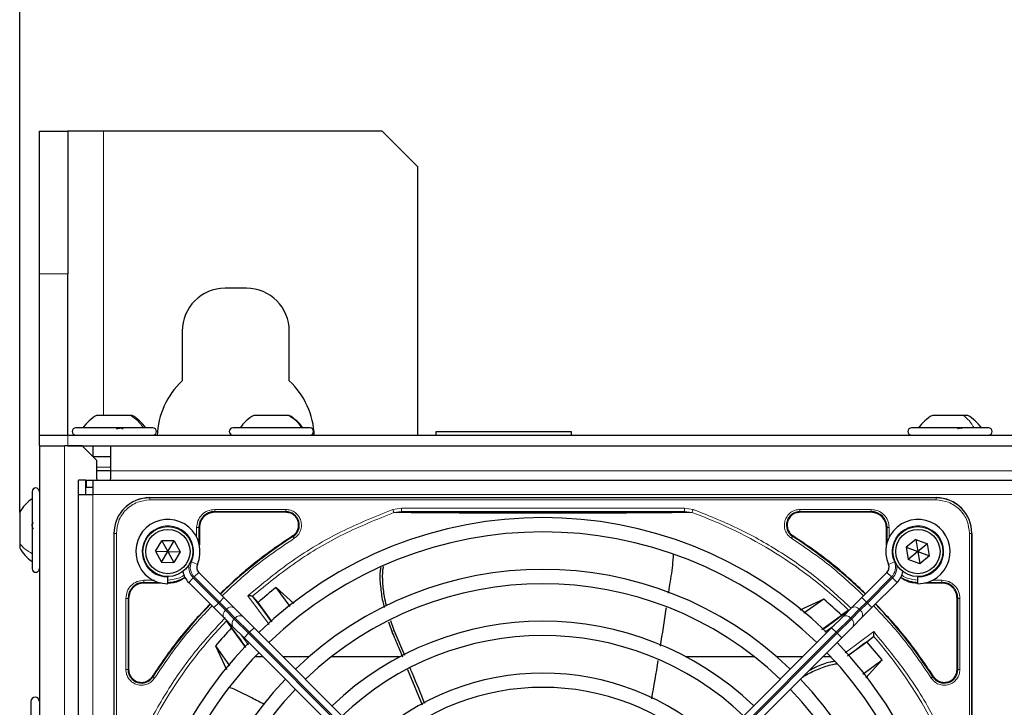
# Model space of a CAD drawing. Header units: millimetres. Extents: x 5 to 418, y 2 to 292.
# Tile 43 of 74: x 66 to 89, y 237 to 253. Entities that reach past the tile are written whole.
import ezdxf

# ---------------------------------------------------------------- set-up
doc = ezdxf.new("R2010")
doc.units = ezdxf.units.MM
doc.layers.add('SLD-0', color=7, linetype='Continuous')
doc.styles.add('SLDTEXTSTYLE0', font='TXT', dxfattribs={"width": 0.605})
doc.dimstyles.new('SLDDIMSTYLE1', dxfattribs={"dimtxt": 3.5, "dimasz": 3.302, "dimexe": 0, "dimexo": 0.0625, "dimgap": 0.875, "dimtad": 1, "dimlfac": 6, "dimrnd": 1e-09, "dimzin": 12, "dimdsep": 46, "dimtxsty": 'SLDTEXTSTYLE0', "dimsah": 1, "dimcen": 0.09, "dimadec": 0, "dimazin": 3, "dimtfac": 1, "dimtofl": 0, "dimtmove": 0, "dimatfit": 3, "dimfxl": 1, "dimfrac": 2, "dimtolj": 1, "dimtzin": 12, "dimarcsym": 0})

# ---------------------------------------------------------------- blocks, each defined once
blk = doc.blocks.new('_D_7')
at = {"layer": 'SLD-0', "color": 7}
for p, q in [((66.178, 241.359), (66.178, 261.253)), ((122.095, 241.359), (122.095, 261.253)), ((66.178, 260.253), (122.095, 260.253))]:
    blk.add_line(p, q, dxfattribs=at)
for points in [[(66.178, 260.253), (69.48, 259.745), (69.48, 260.761)], [(122.095, 260.253), (118.793, 260.761), (118.793, 259.745)]]:
    blk.add_solid(points, dxfattribs=at)
at = {"layer": 'SLD-0', "color": 7, "insert": (88.121, 264.765), "char_height": 3.5, "attachment_point": 1, "style": 'SLDTEXTSTYLE0'}
blk.add_mtext('335,5', dxfattribs=at)

msp = doc.modelspace()

# ---------------------------------------------------------------- linework, layer by layer
at = {"color": 7, "linetype": 'Continuous', "lineweight": 25}
for p, q in [((66.6368, 250.2532), (67.3034, 250.2532)), ((66.6368, 246.9199), (66.6368, 250.2532)), ((67.3034, 250.2532), (67.3034, 246.9199)), ((68.1368, 250.2532), (67.3034, 250.2532)), ((74.6368, 250.2532), (68.1368, 250.2532)), ((75.4701, 249.4199), (74.6368, 250.2532)), ((75.4701, 243.1632), (75.4701, 249.4199)), ((66.6368, 243.1632), (66.6368, 246.9199)), ((67.3034, 243.1632), (67.3034, 246.9199)), ((71.4701, 246.5866), (70.9701, 246.5866)), ((69.9701, 245.5866), (69.9701, 244.4277)), ((72.4701, 244.4277), (72.4701, 245.5866)), ((68.7683, 243.6216), (67.9743, 243.6216)), ((68.7993, 243.6216), (68.7683, 243.6216)), ((72.455, 243.6216), (71.6409, 243.6216)), ((72.4659, 243.6216), (72.455, 243.6216)), ((88.2022, 243.6216), (87.4743, 243.6216)), ((88.2993, 243.6216), (88.2022, 243.6216)), ((69.2191, 243.3299), (67.4868, 243.3299)), ((69.2868, 243.3299), (69.2191, 243.3299)), ((72.9534, 243.3299), (71.1534, 243.3299)), ((88.5749, 243.3299), (86.9868, 243.3299)), ((88.7868, 243.3299), (88.5749, 243.3299)), ((66.6368, 242.9132), (66.6368, 243.1632)), ((66.6368, 243.1632), (67.3034, 243.1632)), ((67.3034, 243.1632), (120.9701, 243.1632)), ((75.8868, 243.2382), (75.8868, 243.1632)), ((75.9271, 243.2382), (75.8868, 243.2382)), ((79.0534, 243.2382), (75.9271, 243.2382)), ((79.0534, 243.1632), (79.0534, 243.2382)), ((66.6368, 242.9132), (66.6368, 194.5799)), ((66.6368, 242.9132), (67.2201, 242.9132)), ((67.6368, 242.9132), (67.2201, 242.9132)), ((67.3034, 242.9132), (120.9701, 242.9132)), ((67.9701, 242.5799), (67.6368, 242.9132)), ((67.8868, 242.9132), (67.8868, 242.6632)), ((68.3034, 242.3299), (68.3034, 242.9132)), ((67.8868, 242.6632), (68.3034, 242.6632)), ((67.9701, 242.5799), (67.9701, 242.1632)), ((68.3034, 242.3299), (67.9701, 242.3299)), ((67.9701, 242.1632), (67.9778, 242.1132)), ((68.2958, 242.1132), (68.3034, 242.1632)), ((68.3034, 242.1632), (68.3034, 242.3299)), ((67.7201, 242.1132), (67.5534, 242.1132)), ((67.5534, 241.7799), (67.5534, 242.1132)), ((67.7201, 241.7799), (67.7201, 242.1132)), ((67.7368, 241.9466), (67.7368, 242.1132)), ((67.7368, 242.1132), (67.8868, 242.1132)), ((67.7368, 241.9466), (67.8868, 241.9466)), ((67.8868, 242.1132), (67.8868, 241.7799)), ((67.8868, 242.1132), (109.7201, 242.1132)), ((66.4701, 241.8466), (66.4701, 240.2727)), ((67.5534, 221.6132), (67.5534, 241.7799)), ((67.5534, 241.7799), (67.8868, 241.7799)), ((69.2118, 241.7049), (87.5618, 241.7049)), ((66.1784, 241.3591), (66.1784, 240.6377)), ((72.3888, 241.3624), (70.7284, 241.3624)), ((86.0451, 241.3624), (84.3848, 241.3624)), ((68.3784, 240.8716), (68.3784, 222.5216)), ((70.3709, 241.0049), (70.3709, 240.6)), ((86.4026, 240.6), (86.4026, 241.0049)), ((88.3951, 240.8716), (88.3951, 222.5216)), ((66.1784, 240.6377), (66.1784, 240.5341)), ((69.3482, 240.4525), (69.4976, 240.6995)), ((69.7862, 240.6936), (69.4976, 240.6995)), ((69.4976, 240.6995), (69.6368, 240.4466)), ((69.6368, 240.4466), (69.7862, 240.6936)), ((69.7862, 240.6936), (69.9254, 240.4407)), ((87.0911, 240.7316), (86.8671, 240.5495)), ((86.8671, 240.5495), (86.9128, 240.2645)), ((86.8671, 240.5495), (87.1368, 240.4466)), ((87.0911, 240.7316), (87.3608, 240.6286)), ((87.0911, 240.7316), (87.1368, 240.4466)), ((87.3608, 240.6286), (87.1368, 240.4466)), ((87.4065, 240.3436), (87.3608, 240.6286)), ((69.3482, 240.4525), (69.4874, 240.1996)), ((69.3482, 240.4525), (69.6368, 240.4466)), ((69.4874, 240.1996), (69.6368, 240.4466)), ((69.6368, 240.4466), (69.776, 240.1937)), ((69.6368, 240.4466), (69.9254, 240.4407)), ((69.9254, 240.4407), (69.776, 240.1937)), ((87.1368, 240.4466), (86.9128, 240.2645)), ((87.1368, 240.4466), (87.4065, 240.3436)), ((87.1368, 240.4466), (87.1824, 240.1615)), ((87.4065, 240.3436), (87.1824, 240.1615)), ((66.4701, 240.2727), (66.4701, 240.0466)), ((69.4874, 240.1996), (69.776, 240.1937)), ((87.1824, 240.1615), (86.9128, 240.2645)), ((69.6368, 239.8632), (69.6368, 239.8466)), ((70.9437, 239.3754), (70.3584, 239.9606)), ((85.8299, 239.3754), (86.4151, 239.9606)), ((87.1368, 239.8632), (87.1368, 239.8466)), ((69.4833, 239.7124), (69.0784, 239.7124)), ((69.6368, 239.6966), (69.6368, 239.8466)), ((70.1227, 239.7249), (70.708, 239.1397)), ((86.6508, 239.7249), (86.0656, 239.1397)), ((87.1368, 239.6966), (87.1368, 239.8466)), ((87.6951, 239.7124), (87.2902, 239.7124)), ((71.6224, 239.4012), (71.6081, 239.4079)), ((71.7412, 239.2578), (71.6224, 239.4012)), ((72.5724, 239.2349), (72.1645, 239.6098)), ((72.4926, 239.162), (72.1645, 239.6098)), ((68.7209, 239.3549), (68.7209, 237.6945)), ((71.1853, 239.1337), (70.9437, 239.3754)), ((72.0696, 238.8076), (71.7412, 239.2578)), ((84.9406, 239.3374), (84.3845, 239.079)), ((84.9406, 239.3374), (84.4723, 239.0068)), ((85.5882, 239.1337), (85.8299, 239.3754)), ((88.0526, 237.6945), (88.0526, 239.3549)), ((70.708, 239.1397), (70.9496, 238.898)), ((71.3907, 238.9283), (71.1853, 239.1337)), ((84.8972, 238.6311), (85.356, 238.9606)), ((85.5118, 239.069), (85.356, 238.9606)), ((85.3828, 238.9283), (85.5882, 239.1337)), ((86.0656, 239.1397), (85.8239, 238.898)), ((70.9496, 238.898), (71.155, 238.6926)), ((71.0143, 238.8215), (71.1228, 238.6658)), ((71.649, 238.67), (71.3907, 238.9283)), ((74.7804, 238.8053), (74.8591, 238.5849)), ((74.9166, 238.6041), (74.8361, 238.8329)), ((85.1245, 238.67), (85.3828, 238.9283)), ((85.8239, 238.898), (85.6185, 238.6926)), ((71.4522, 238.207), (71.1228, 238.6658)), ((71.155, 238.6926), (71.4133, 238.4343)), ((77.301, 233.018), (71.649, 238.67)), ((75.1629, 238.0241), (74.9166, 238.6041)), ((79.4726, 233.018), (85.1245, 238.67)), ((85.6185, 238.6926), (85.3602, 238.4343)), ((71.4133, 238.4343), (77.0653, 232.7823)), ((85.3602, 238.4343), (79.7083, 232.7823)), ((85.4978, 238.0137), (85.948, 238.3421)), ((85.948, 238.3421), (86.0914, 238.4609)), ((86.3, 237.9188), (85.948, 238.3421)), ((86.0914, 238.4609), (86.0981, 238.4752)), ((70.7459, 238.2504), (71.0043, 237.6943)), ((70.7459, 238.2504), (71.0766, 237.7821)), ((71.8594, 237.9882), (71.6631, 237.9882)), ((72.9224, 237.9882), (72.3308, 237.9882)), ((75.043, 237.9882), (73.4456, 237.9882)), ((83.3279, 237.9882), (81.7305, 237.9882)), ((84.4427, 237.9882), (83.8511, 237.9882)), ((85.1105, 237.9882), (84.9141, 237.9882)), ((85.8522, 237.5907), (86.3, 237.9188)), ((85.9193, 237.5046), (86.3, 237.9188)), ((75.231, 237.6946), (75.5729, 236.8691)), ((66.4368, 236.9532), (66.4368, 235.9724))]:
    msp.add_line(p, q, dxfattribs=at)
at = {"color": 7, "linetype": 'Continuous', "lineweight": 18}
for p, q in [((68.1368, 243.6216), (68.1368, 250.2532)), ((67.3034, 246.9199), (66.6368, 246.9199)), ((67.3034, 243.1632), (67.3034, 242.9132)), ((67.2201, 242.9132), (67.2201, 217.2349)), ((68.3034, 242.4132), (67.9701, 242.4132)), ((119.9701, 242.3299), (68.3034, 242.3299)), ((67.8868, 241.7799), (67.8868, 221.6132)), ((67.8868, 241.7799), (109.7201, 241.7799)), ((69.2118, 241.6995), (69.2118, 241.7049)), ((87.5618, 241.6995), (69.2118, 241.6995)), ((69.2118, 241.6497), (69.2118, 241.6995)), ((87.5618, 241.7049), (87.5618, 241.6995)), ((87.5618, 241.6497), (87.5618, 241.6995)), ((87.5618, 241.6497), (69.2118, 241.6497)), ((70.7284, 241.3774), (72.3888, 241.3774)), ((70.7284, 241.3624), (70.7284, 241.3774)), ((70.7285, 241.4273), (72.3887, 241.4273)), ((72.3888, 241.3624), (72.3888, 241.3774)), ((74.8837, 241.4286), (75.0858, 241.4618)), ((74.9093, 241.3569), (75.0858, 241.3785)), ((75.0858, 241.4618), (81.6878, 241.4618)), ((75.0858, 241.3785), (81.6878, 241.3785)), ((81.6878, 241.4618), (81.8898, 241.4286)), ((81.6878, 241.3785), (81.8641, 241.357)), ((84.3848, 241.4273), (86.045, 241.4273)), ((84.3848, 241.3774), (86.0451, 241.3774)), ((84.3848, 241.3774), (84.3848, 241.3624)), ((86.0451, 241.3624), (86.0451, 241.3774)), ((68.3838, 240.8716), (68.3784, 240.8716)), ((68.3838, 240.8716), (68.3838, 222.5216)), ((68.4336, 240.8716), (68.3838, 240.8716)), ((68.4336, 240.8716), (68.4336, 222.5216)), ((70.306, 240.7851), (70.306, 241.0048)), ((70.3559, 240.6594), (70.3559, 241.0049)), ((70.3709, 241.0049), (70.3559, 241.0049)), ((72.5582, 240.7986), (72.5501, 240.8113)), ((84.2234, 240.8113), (84.2153, 240.7986)), ((86.4026, 241.0049), (86.4176, 241.0049)), ((86.4176, 241.0049), (86.4176, 240.6594)), ((86.4676, 241.0049), (86.4676, 240.7851)), ((88.34, 222.5216), (88.34, 240.8716)), ((88.34, 240.8716), (88.3898, 240.8716)), ((88.3898, 222.5216), (88.3898, 240.8716)), ((88.3898, 240.8716), (88.3951, 240.8716)), ((70.1863, 240.2056), (70.3236, 240.1454)), ((86.5873, 240.2056), (86.4499, 240.1454)), ((70.2524, 239.8545), (70.3584, 239.9606)), ((86.5212, 239.8545), (86.4151, 239.9606)), ((69.0784, 239.7274), (69.4239, 239.7274)), ((69.0784, 239.7274), (69.0784, 239.7124)), ((69.0785, 239.7773), (69.3266, 239.7773)), ((70.1227, 239.7249), (70.2288, 239.831)), ((70.814, 239.2457), (70.2288, 239.831)), ((70.2524, 239.8545), (70.8376, 239.2693)), ((86.5212, 239.8545), (85.9359, 239.2693)), ((85.9595, 239.2457), (86.5447, 239.831)), ((86.6508, 239.7249), (86.5447, 239.831)), ((87.3497, 239.7274), (87.6951, 239.7274)), ((87.4754, 239.7773), (87.695, 239.7773)), ((87.6951, 239.7124), (87.6951, 239.7274)), ((72.0017, 238.7467), (71.5042, 239.4176)), ((68.656, 237.6946), (68.656, 239.3548)), ((68.7059, 237.6945), (68.7059, 239.3549)), ((68.7209, 239.3549), (68.7059, 239.3549)), ((70.708, 239.1397), (70.814, 239.2457)), ((70.8376, 239.2693), (70.814, 239.2457)), ((70.9807, 239.0791), (70.814, 239.2457)), ((70.8376, 239.2693), (70.9437, 239.3754)), ((70.8376, 239.2693), (71.0043, 239.1026)), ((85.9359, 239.2693), (85.7693, 239.1026)), ((85.7928, 239.0791), (85.9595, 239.2457)), ((85.9359, 239.2693), (85.8299, 239.3754)), ((85.9359, 239.2693), (85.9595, 239.2457)), ((86.0656, 239.1397), (85.9595, 239.2457)), ((88.0526, 239.3549), (88.0676, 239.3549)), ((88.0676, 239.3549), (88.0676, 237.6945)), ((88.1176, 239.3549), (88.1176, 237.6946)), ((70.9807, 239.0791), (71.0043, 239.1026)), ((71.1861, 238.8737), (70.9807, 239.0791)), ((71.0043, 239.1026), (71.2096, 238.8973)), ((85.7693, 239.1026), (85.5639, 238.8973)), ((85.5875, 238.8737), (85.7928, 239.0791)), ((85.7928, 239.0791), (85.7693, 239.1026)), ((71.2096, 238.8973), (71.1861, 238.8737)), ((71.5194, 238.5404), (71.1861, 238.8737)), ((71.2096, 238.8973), (71.543, 238.5639)), ((85.18, 238.7255), (84.9644, 238.5674)), ((85.5639, 238.8973), (85.2306, 238.5639)), ((85.2541, 238.5404), (85.5875, 238.8737)), ((85.5639, 238.8973), (85.5875, 238.8737)), ((71.3579, 238.4898), (71.5159, 238.2742)), ((71.4133, 238.4343), (71.5194, 238.5404)), ((71.5194, 238.5404), (71.543, 238.5639)), ((77.1713, 232.8884), (71.5194, 238.5404)), ((71.543, 238.5639), (71.649, 238.67)), ((71.543, 238.5639), (77.1949, 232.912)), ((74.9166, 238.6041), (74.8591, 238.5849)), ((85.2306, 238.5639), (79.5786, 232.912)), ((79.6022, 232.8884), (85.2541, 238.5404)), ((85.2306, 238.5639), (85.1245, 238.67)), ((85.2541, 238.5404), (85.2306, 238.5639)), ((85.3602, 238.4343), (85.2541, 238.5404)), ((85.4369, 238.0817), (86.1078, 238.5791)), ((68.7209, 237.6945), (68.7059, 237.6945)), ((88.0526, 237.6945), (88.0676, 237.6945)), ((69.2721, 237.5332), (69.2847, 237.5251)), ((87.4889, 237.5251), (87.5015, 237.5332))]:
    msp.add_line(p, q, dxfattribs=at)
at = {"color": 7, "linetype": 'Continuous', "lineweight": 25}
for centre, radius in [((69.6368, 240.4466), 0.5833), ((87.1368, 240.4466), 0.5833), ((69.6368, 240.4466), 0.5167), ((87.1368, 240.4466), 0.5167)]:
    msp.add_circle(centre, radius, dxfattribs=at)
for centre, radius, start, end in [((70.9701, 245.5866), 1, 90, 180), ((71.4701, 245.5866), 1, 0, 90), ((71.2201, 243.0866), 1.8333, 132.98589, 178.12453), ((71.2201, 243.0866), 1.8333, 1.87547, 47.01411), ((68.4418, 242.785), 0.9583, 119.1989, 145.34848), ((68.3318, 242.785), 0.9583, 34.65152, 60.8011), ((72.1085, 242.785), 0.9583, 119.1989, 145.34848), ((71.9984, 242.785), 0.9583, 34.65152, 60.8011), ((87.9418, 242.785), 0.9583, 119.1989, 145.34848), ((87.8318, 242.785), 0.9583, 34.65152, 60.8011), ((67.4868, 243.2466), 0.0833, 90, 270), ((69.2868, 243.2466), 0.0833, 270, 90), ((71.1534, 243.2466), 0.0833, 90, 270), ((72.9534, 243.2466), 0.0833, 270, 90), ((86.9868, 243.2466), 0.0833, 90, 270), ((88.7868, 243.2466), 0.0833, 270, 90), ((66.5534, 241.8466), 0.0833, 0, 180), ((69.2118, 240.8716), 0.8333, 90, 180), ((87.5618, 240.8716), 0.8333, 360, 90), ((67.015, 240.8915), 0.9583, 124.65152, 150.8011), ((70.7284, 241.0049), 0.3725, 90, 180), ((78.3868, 231.6966), 9.5417, 46.00085, 133.99915), ((72.3888, 241.0632), 0.3142, 302.63367, 90), ((84.3848, 241.0632), 0.3142, 90, 237.36633), ((86.0451, 241.0049), 0.3725, 0, 90), ((69.6368, 240.4466), 0.75, 336.32369, 270), ((87.1368, 240.4466), 0.75, 270, 203.67631), ((78.3868, 231.6966), 10.8083, 122.63367, 134.11645), ((78.3868, 231.6966), 9.2083, 46.03708, 133.96292), ((78.3868, 231.6966), 10.8083, 45.88355, 57.36633), ((67.015, 241.0016), 0.9583, 209.1989, 235.34848), ((70.4763, 240.0784), 0.1667, 156.32369, 225), ((86.2973, 240.0784), 0.1667, 315, 23.67631), ((66.5534, 240.0466), 0.0833, 180, 0), ((70.4763, 240.0784), 0.5, 191.42049, 225), ((78.3868, 231.6966), 8.3333, 46.14599, 133.85401), ((86.2973, 240.0784), 0.5, 315, 348.57951), ((69.0784, 239.3549), 0.3725, 90, 180), ((69.6284, 240.4549), 0.7275, 270, 303.67329), ((78.3868, 231.6966), 8, 46.19375, 133.80625), ((87.1451, 240.4549), 0.7275, 236.32671, 270), ((87.6951, 239.3549), 0.3725, 0, 90), ((58.4288, 229.2023), 16.676, 35.2521, 37.70462), ((78.3868, 231.6966), 10.0666, 128.17818, 131.31225), ((78.3868, 231.6966), 10.8083, 135.88355, 147.36633), ((78.3868, 231.6966), 10.0666, 46.18656, 49.37912), ((78.3868, 231.6966), 10.8083, 32.63367, 44.11645), ((75.8925, 251.6546), 15.8406, 304.77699, 307.39093), ((58.4288, 229.2023), 15.8406, 34.77699, 37.39093), ((78.3868, 231.6966), 7.125, 46.34037, 133.65963), ((78.3868, 231.6966), 10.0666, 136.18656, 139.37912), ((78.3868, 231.6966), 6.7917, 46.40617, 133.81278), ((78.3868, 231.6966), 9.5417, 136.00085, 223.99915), ((78.3868, 231.6966), 9.5417, 0, 43.99915), ((75.8925, 251.6546), 16.676, 305.2521, 307.70462), ((78.3868, 231.6966), 9.2083, 136.03708, 180), ((78.3868, 231.6966), 9.2083, 316.03708, 43.96292), ((69.0201, 237.6945), 0.3142, 180, 327.36633), ((78.3868, 231.6966), 5.9167, 46.61418, 133.38582), ((87.7534, 237.6945), 0.3142, 212.63367, 360), ((78.3868, 231.6966), 8.3333, 136.14599, 223.85401), ((78.3868, 231.6966), 8.3333, 0, 43.85401), ((78.3868, 231.6966), 8, 136.19375, 180), ((78.3868, 231.6966), 5.5833, 46.71058, 133.28942), ((78.3868, 231.6966), 8, 316.19375, 43.80625), ((66.5368, 236.9532), 0.1, 0, 180)]:
    msp.add_arc(centre, radius, start, end, dxfattribs=at)
at = {"color": 7, "linetype": 'Continuous', "lineweight": 18}
for centre, radius, start, end in [((69.2118, 240.8716), 0.828, 90, 180), ((87.5618, 240.8716), 0.828, 0, 90), ((78.3868, 231.6966), 10.2672, 45.92524, 70.20345), ((69.6368, 240.4466), 0.6, 336.32369, 270), ((87.1368, 240.4466), 0.6, 270, 203.67631), ((70.4763, 240.0784), 0.35, 170.36291, 225), ((70.4763, 240.0784), 0.3167, 156.32369, 225), ((86.2973, 240.0784), 0.3167, 315, 23.67631), ((86.2973, 240.0784), 0.35, 315, 9.63709), ((71.0612, 238.9721), 0.1339, 126.95053, 213.57825), ((71.1113, 239.0221), 0.1339, 56.42175, 143.04947), ((71.3166, 238.8168), 0.1339, 56.42175, 143.04947), ((85.4569, 238.8168), 0.1339, 36.95053, 123.57825), ((85.6623, 239.0221), 0.1339, 36.95053, 123.57825), ((85.7124, 238.9721), 0.1339, 326.42175, 53.04947), ((78.3868, 231.6966), 10.2672, 135.92524, 160.30502), ((71.2666, 238.7667), 0.1339, 126.95053, 213.57825), ((85.507, 238.7667), 0.1339, 326.42175, 53.04947), ((78.3868, 231.6966), 10.2672, 19.79676, 41.31692)]:
    msp.add_arc(centre, radius, start, end, dxfattribs=at)
for points in [[(69.065, 243.3299), (69.0232, 243.3877), (68.9398, 243.5033), (68.8254, 243.5821), (68.7683, 243.6216)], [(72.7673, 243.3299), (72.7234, 243.3877), (72.6355, 243.5033), (72.5152, 243.5821), (72.455, 243.6216)], [(88.4475, 243.3299), (88.413, 243.3877), (88.344, 243.5033), (88.2495, 243.5821), (88.2022, 243.6216)], [(72.3887, 241.4273), (72.3887, 241.421), (72.3887, 241.4083), (72.3888, 241.3922), (72.3888, 241.3805), (72.3888, 241.3784), (72.3888, 241.3774)], [(75.0858, 241.3785), (75.0858, 241.3799), (75.0858, 241.3827), (75.0858, 241.402), (75.0858, 241.4294), (75.0858, 241.451), (75.0858, 241.4618)], [(81.6878, 241.4618), (81.6878, 241.451), (81.6878, 241.4294), (81.6878, 241.402), (81.6878, 241.3827), (81.6878, 241.3799), (81.6878, 241.3785)], [(81.8898, 241.4286), (81.8871, 241.421), (81.8817, 241.406), (81.8743, 241.3854), (81.868, 241.3679), (81.8654, 241.3606), (81.8641, 241.3569)], [(86.045, 241.4273), (86.045, 241.421), (86.045, 241.4083), (86.0451, 241.3922), (86.0451, 241.3805), (86.0451, 241.3784), (86.0451, 241.3774)], [(70.306, 241.0048), (70.3123, 241.0048), (70.325, 241.0048), (70.3412, 241.0048), (70.3528, 241.0049), (70.3549, 241.0049), (70.3559, 241.0049)], [(86.4676, 241.0049), (86.4612, 241.0049), (86.4486, 241.0049), (86.4324, 241.0049), (86.4207, 241.0049), (86.4187, 241.0049), (86.4176, 241.0049)], [(66.4701, 240.3975), (66.4123, 240.4313), (66.2967, 240.4988), (66.2179, 240.5914), (66.1784, 240.6377)], [(68.656, 239.3548), (68.6623, 239.4102), (68.675, 239.5209), (68.7727, 239.6606), (68.9124, 239.7583), (69.0232, 239.771), (69.0785, 239.7773)], [(69.0784, 239.7274), (69.0784, 239.7284), (69.0785, 239.7305), (69.0785, 239.7422), (69.0785, 239.7583), (69.0785, 239.771), (69.0785, 239.7773)], [(87.695, 239.7773), (87.695, 239.771), (87.695, 239.7583), (87.6951, 239.7422), (87.6951, 239.7305), (87.6951, 239.7284), (87.6951, 239.7274)], [(68.656, 239.3548), (68.6623, 239.3548), (68.675, 239.3548), (68.6912, 239.3548), (68.7028, 239.3549), (68.7049, 239.3549), (68.7059, 239.3549)], [(68.656, 237.6946), (68.6623, 237.6946), (68.675, 237.6946), (68.6912, 237.6946), (68.7028, 237.6945), (68.7049, 237.6945), (68.7059, 237.6945)], [(88.1176, 237.6946), (88.1112, 237.6946), (88.0986, 237.6946), (88.0824, 237.6946), (88.0707, 237.6946), (88.0687, 237.6945), (88.0676, 237.6945)]]:
    msp.add_open_spline(points, degree=3, dxfattribs=at)
at = {"color": 7, "linetype": 'Continuous', "lineweight": 25}
for points, knots in [([(68.44, 243.3014), (68.4452, 243.3053), (68.4555, 243.3131), (68.478, 243.3223), (68.5037, 243.3284), (68.5299, 243.3306), (68.5525, 243.3284), (68.5683, 243.3223), (68.5766, 243.3131), (68.5755, 243.3053), (68.575, 243.3014)], [0, 0, 0, 0, 0.1252217, 0.2494831, 0.3743256, 0.4990628, 0.6238964, 0.749388, 0.8744406, 1, 1, 1, 1]), ([(88.0624, 243.3149), (88.0684, 243.3173), (88.0824, 243.3229), (88.1062, 243.3283), (88.1294, 243.3307), (88.1462, 243.3283), (88.1547, 243.3235), (88.1543, 243.3186), (88.1541, 243.3168)], [0, 0, 0, 0, 0.1416133, 0.3301788, 0.5185849, 0.7071369, 0.8966826, 1, 1, 1, 1]), ([(75.0858, 241.3785), (75.2794, 241.376), (75.6459, 241.3713), (76.2083, 241.3656), (76.706, 241.3616), (77.1646, 241.3589), (77.7388, 241.3564), (78.3974, 241.3553), (79.0847, 241.3567), (79.6382, 241.3589), (80.2419, 241.3628), (80.9388, 241.369), (81.4269, 241.3752), (81.6878, 241.3785)], [0, 0, 0, 0, 0.0997395, 0.1888341, 0.2689825, 0.3274726, 0.3897121, 0.5145235, 0.5996364, 0.6761984, 0.7501396, 0.8664184, 1, 1, 1, 1]), ([(66.4986, 240.9779), (66.4947, 240.9827), (66.4869, 240.9921), (66.4777, 241.0139), (66.4716, 241.0392), (66.4694, 241.0657), (66.4716, 241.0893), (66.4777, 241.1065), (66.4869, 241.1163), (66.4947, 241.1163), (66.4986, 241.1163)], [0, 0, 0, 0, 0.12522067, 0.24948138, 0.37432391, 0.49906134, 0.62389537, 0.74938732, 0.87444029, 1, 1, 1, 1]), ([(72.5501, 240.8113), (72.2271, 240.5928), (71.6273, 240.1872), (71.1007, 239.6905), (70.8577, 239.4613)], [0, 0, 0, 0, 0.5384941, 1, 1, 1, 1]), ([(85.9158, 239.4613), (85.6728, 239.6905), (85.1463, 240.1872), (84.5464, 240.5928), (84.2234, 240.8113)], [0, 0, 0, 0, 0.4615059, 1, 1, 1, 1]), ([(81.4292, 240.3854), (81.4234, 240.3001), (81.406, 240.0432), (81.3519, 239.7422), (81.32, 239.5244), (81.313, 239.4768)], [0, 0, 0, 0, 0.2795014, 0.8422852, 1, 1, 1, 1]), ([(74.7386, 239.1777), (74.721, 239.2508), (74.677, 239.4342), (74.6498, 239.7273), (74.6421, 239.9638), (74.6652, 240.0818), (74.6681, 240.0968)], [0, 0, 0, 0, 0.2361844, 0.5925548, 0.948109, 1, 1, 1, 1]), ([(74.6039, 240.0714), (74.5983, 240.0424), (74.5719, 239.906), (74.5952, 239.6378), (74.6288, 239.3568), (74.671, 239.1924), (74.683, 239.1458)], [0, 0, 0, 0, 0.1011611, 0.4758811, 0.8513403, 1, 1, 1, 1]), ([(69.6284, 239.7124), (69.7279, 239.7198), (69.8791, 239.731), (69.9973, 239.8216), (70.0378, 239.8526)], [0, 0, 0, 0, 0.65792009, 1, 1, 1, 1]), ([(86.7357, 239.8526), (86.7762, 239.8216), (86.8945, 239.731), (87.0457, 239.7198), (87.1451, 239.7124)], [0, 0, 0, 0, 0.3420799, 1, 1, 1, 1]), ([(71.6081, 239.4079), (71.6032, 239.4084), (71.5926, 239.4094), (71.5698, 239.4114), (71.54, 239.4145), (71.5176, 239.4164), (71.5042, 239.4176)], [0, 0, 0, 0, 0.2042629, 0.4391303, 0.6662593, 1, 1, 1, 1]), ([(70.622, 239.2256), (70.3928, 238.9826), (69.8961, 238.456), (69.4905, 237.8562), (69.2721, 237.5332)], [0, 0, 0, 0, 0.4615059, 1, 1, 1, 1]), ([(87.5015, 237.5332), (87.2831, 237.8562), (86.8774, 238.456), (86.3807, 238.9826), (86.1515, 239.2256)], [0, 0, 0, 0, 0.53849412, 1, 1, 1, 1]), ([(81.2619, 239.1334), (81.2607, 239.1254), (81.2166, 238.8284), (81.1693, 238.5319), (81.1233, 238.2435)], [0, 0, 0, 0, 0.0271578, 1, 1, 1, 1]), ([(74.8591, 238.5849), (74.9109, 238.4631), (74.9947, 238.2662), (75.0763, 238.0684), (75.1074, 237.9929)], [0, 0, 0, 0, 0.6185382, 1, 1, 1, 1]), ([(86.1078, 238.5791), (86.1065, 238.5657), (86.1043, 238.5432), (86.1019, 238.5134), (86.0996, 238.4907), (86.0986, 238.4801), (86.0981, 238.4752)], [0, 0, 0, 0, 0.3361266, 0.5608644, 0.7960602, 1, 1, 1, 1]), ([(81.0709, 237.9073), (81.0708, 237.9067), (81.0244, 237.6089), (80.9708, 237.3122), (80.9174, 237.0162)], [0, 0, 0, 0, 0.0020843, 1, 1, 1, 1]), ([(84.4459, 237.5199), (84.4863, 237.5445), (84.6237, 237.6278), (84.87, 237.7319), (85.0955, 237.8133), (85.2178, 237.8279), (85.2358, 237.83)], [0, 0, 0, 0, 0.1612063, 0.5477467, 0.9333995, 1, 1, 1, 1]), ([(85.1929, 237.8838), (85.1604, 237.8798), (85.0193, 237.8624), (84.8164, 237.7814), (84.6525, 237.698), (84.5944, 237.6685)], [0, 0, 0, 0, 0.1619592, 0.7032449, 1, 1, 1, 1]), ([(75.6316, 236.9023), (75.5363, 237.1352), (75.4232, 237.4116), (75.3063, 237.6863), (75.2879, 237.7296)], [0, 0, 0, 0, 0.8427772, 1, 1, 1, 1]), ([(71.8923, 236.8827), (71.7916, 236.9315), (71.5642, 237.0419), (71.3001, 237.1918), (71.1211, 237.259), (71.0742, 237.2766)], [0, 0, 0, 0, 0.3697474, 0.8348489, 1, 1, 1, 1])]:
    msp.add_open_spline(points, degree=3, knots=knots, dxfattribs=at)
at = {"color": 7, "linetype": 'Continuous', "lineweight": 18}
for points, knots in [([(69.2118, 241.6497), (69.1139, 241.6393), (68.9633, 241.6234), (68.7821, 241.5263), (68.6574, 241.4259), (68.557, 241.3012), (68.46, 241.12), (68.444, 240.9694), (68.4336, 240.8716)], [0, 0, 0, 0, 0.2394568, 0.3683607, 0.5, 0.6316393, 0.7605432, 1, 1, 1, 1]), ([(88.34, 240.8716), (88.3296, 240.9694), (88.3136, 241.12), (88.2165, 241.3012), (88.1161, 241.4259), (87.9914, 241.5263), (87.8103, 241.6234), (87.6597, 241.6393), (87.5618, 241.6497)], [0, 0, 0, 0, 0.2394568, 0.3683607, 0.5, 0.6316393, 0.7605432, 1, 1, 1, 1]), ([(70.306, 241.0048), (70.3123, 241.0601), (70.325, 241.1709), (70.4227, 241.3106), (70.5624, 241.4083), (70.6731, 241.421), (70.7285, 241.4273)], [0, 0, 0, 0, 0.2499998, 0.4999995, 0.7499998, 1, 1, 1, 1]), ([(70.7285, 241.4273), (70.7285, 241.421), (70.7285, 241.4083), (70.7285, 241.3922), (70.7284, 241.3805), (70.7284, 241.3784), (70.7284, 241.3774)], [0, 0, 0, 0, 0.2499974, 0.4999983, 0.7499991, 1, 1, 1, 1]), ([(74.8837, 241.4286), (74.476, 241.264), (73.6604, 240.9348), (72.5216, 240.2572), (71.8432, 239.6973), (71.5042, 239.4176)], [0, 0, 0, 0, 0.3332246, 0.6667857, 1, 1, 1, 1]), ([(71.6081, 239.4079), (71.9404, 239.6786), (72.6049, 240.2199), (73.7168, 240.8764), (74.5118, 241.1967), (74.9093, 241.3569)], [0, 0, 0, 0, 0.3333334, 0.6666667, 1, 1, 1, 1]), ([(72.3887, 241.4273), (72.4267, 241.4239), (72.5047, 241.4167), (72.6111, 241.3595), (72.6938, 241.2735), (72.744, 241.1672), (72.7591, 241.0506), (72.7358, 240.9336), (72.6771, 240.828), (72.6152, 240.78), (72.5851, 240.7566)], [0, 0, 0, 0, 0.12171249, 0.24999983, 0.37828716, 0.49999965, 0.62171224, 0.74999983, 0.87828741, 1, 1, 1, 1]), ([(74.9093, 241.3569), (74.908, 241.3605), (74.9054, 241.3678), (74.8992, 241.3853), (74.8918, 241.406), (74.8864, 241.421), (74.8837, 241.4286)], [0, 0, 0, 0, 0.25, 0.5, 0.75, 1, 1, 1, 1]), ([(74.9093, 241.3569), (75.1247, 241.3551), (75.5257, 241.3518), (76.1326, 241.3478), (76.7845, 241.3437), (77.547, 241.3428), (78.3451, 241.3405), (79.0462, 241.3422), (79.6116, 241.3432), (80.1512, 241.3448), (80.6964, 241.348), (81.2775, 241.3521), (81.6606, 241.3553), (81.8641, 241.3569)], [0, 0, 0, 0, 0.1054719, 0.1963571, 0.2752888, 0.387443, 0.5077236, 0.5879672, 0.6632165, 0.7350379, 0.8122986, 0.9002709, 1, 1, 1, 1]), ([(85.5787, 239.1242), (85.3273, 239.3566), (84.8013, 239.8427), (83.9044, 240.4655), (82.929, 241.018), (82.2356, 241.292), (81.8898, 241.4286)], [0, 0, 0, 0, 0.2342192, 0.4899767, 0.7457343, 1, 1, 1, 1]), ([(84.1885, 240.7566), (84.1583, 240.78), (84.0965, 240.828), (84.0378, 240.9336), (84.0145, 241.0506), (84.0296, 241.1672), (84.0797, 241.2735), (84.1625, 241.3595), (84.2688, 241.4167), (84.3468, 241.4239), (84.3848, 241.4273)], [0, 0, 0, 0, 0.1217126, 0.25, 0.3782874, 0.5, 0.6217126, 0.75, 0.8782874, 1, 1, 1, 1]), ([(84.3848, 241.3774), (84.3848, 241.3784), (84.3848, 241.3805), (84.3848, 241.3922), (84.3848, 241.4083), (84.3848, 241.421), (84.3848, 241.4273)], [0, 0, 0, 0, 0.250002, 0.500004, 0.750006, 1, 1, 1, 1]), ([(86.045, 241.4273), (86.1004, 241.421), (86.2111, 241.4083), (86.3508, 241.3106), (86.4485, 241.171), (86.4612, 241.0602), (86.4676, 241.0049)], [0, 0, 0, 0, 0.2499997, 0.4999995, 0.7499997, 1, 1, 1, 1]), ([(72.5851, 240.7566), (72.5817, 240.7619), (72.5748, 240.7726), (72.5661, 240.7862), (72.5599, 240.796), (72.5588, 240.7978), (72.5582, 240.7986)], [0, 0, 0, 0, 0.2499911, 0.4999941, 0.749997, 1, 1, 1, 1]), ([(84.1885, 240.7566), (84.1919, 240.7619), (84.1987, 240.7726), (84.2074, 240.7862), (84.2137, 240.796), (84.2148, 240.7978), (84.2153, 240.7986)], [0, 0, 0, 0, 0.25, 0.5, 0.75, 1, 1, 1, 1]), ([(72.5851, 240.7566), (72.2649, 240.5401), (71.669, 240.1372), (71.1458, 239.6437), (70.9037, 239.4154)], [0, 0, 0, 0, 0.5371744, 1, 1, 1, 1]), ([(85.8699, 239.4154), (85.6277, 239.6437), (85.1046, 240.1372), (84.5086, 240.5401), (84.1885, 240.7566)], [0, 0, 0, 0, 0.4628256, 1, 1, 1, 1]), ([(69.6285, 239.7773), (69.7129, 239.7873), (69.8429, 239.8027), (69.9684, 239.8621), (70.0076, 239.8946), (70.0118, 239.898)], [0, 0, 0, 0, 0.6241676, 0.9601677, 1, 1, 1, 1]), ([(86.7617, 239.898), (86.7659, 239.8946), (86.8052, 239.8621), (86.9307, 239.8027), (87.0607, 239.7873), (87.1451, 239.7773)], [0, 0, 0, 0, 0.039961, 0.3759161, 1, 1, 1, 1]), ([(87.695, 239.7773), (87.7504, 239.771), (87.8611, 239.7583), (88.0008, 239.6606), (88.0985, 239.521), (88.1112, 239.4102), (88.1176, 239.3549)], [0, 0, 0, 0, 0.2499998, 0.4999995, 0.7499998, 1, 1, 1, 1]), ([(70.668, 239.1797), (70.4396, 238.9375), (69.9461, 238.4144), (69.5432, 237.8184), (69.3268, 237.4982)], [0, 0, 0, 0, 0.4628256, 1, 1, 1, 1]), ([(87.4468, 237.4982), (87.2303, 237.8184), (86.8274, 238.4144), (86.334, 238.9375), (86.1056, 239.1797)], [0, 0, 0, 0, 0.5371744, 1, 1, 1, 1]), ([(88.1176, 239.3549), (88.1112, 239.3549), (88.0986, 239.3549), (88.0824, 239.3549), (88.0707, 239.3549), (88.0687, 239.3549), (88.0676, 239.3549)], [0, 0, 0, 0, 0.2499974, 0.4999983, 0.7499991, 1, 1, 1, 1]), ([(68.6441, 235.1699), (68.7807, 235.5184), (69.0546, 236.2175), (69.6091, 237.201), (70.2407, 238.1121), (70.7364, 238.6483), (70.9765, 238.9081)], [0, 0, 0, 0, 0.2527194, 0.5069427, 0.7611661, 1, 1, 1, 1]), ([(86.1078, 238.5791), (86.3876, 238.2401), (86.9474, 237.5617), (87.6251, 236.4228), (87.9543, 235.6071), (88.1188, 235.1995)], [0, 0, 0, 0, 0.3332143, 0.6667754, 1, 1, 1, 1]), ([(69.3268, 237.4982), (69.3034, 237.4681), (69.2553, 237.4063), (69.1498, 237.3476), (69.0327, 237.3243), (68.9162, 237.3394), (68.8098, 237.3895), (68.7238, 237.4722), (68.6666, 237.5786), (68.6595, 237.6566), (68.656, 237.6946)], [0, 0, 0, 0, 0.1217127, 0.2499999, 0.378287, 0.4999997, 0.6217125, 0.7499999, 0.8782872, 1, 1, 1, 1]), ([(88.1176, 237.6946), (88.1141, 237.6566), (88.107, 237.5786), (88.0497, 237.4722), (87.9637, 237.3895), (87.8574, 237.3394), (87.7408, 237.3243), (87.6238, 237.3476), (87.5182, 237.4063), (87.4702, 237.4681), (87.4468, 237.4982)], [0, 0, 0, 0, 0.12171249, 0.24999983, 0.37828716, 0.49999965, 0.62171224, 0.74999983, 0.87828741, 1, 1, 1, 1]), ([(69.3268, 237.4982), (69.3214, 237.5017), (69.3108, 237.5085), (69.2971, 237.5172), (69.2873, 237.5235), (69.2856, 237.5246), (69.2847, 237.5251)], [0, 0, 0, 0, 0.25, 0.5, 0.75, 1, 1, 1, 1]), ([(87.4468, 237.4982), (87.4521, 237.5017), (87.4628, 237.5085), (87.4764, 237.5172), (87.4862, 237.5235), (87.488, 237.5246), (87.4889, 237.5251)], [0, 0, 0, 0, 0.2499911, 0.4999941, 0.749997, 1, 1, 1, 1])]:
    msp.add_open_spline(points, degree=3, knots=knots, dxfattribs=at)
at = {"color": 7, "linetype": 'Continuous', "lineweight": 25}
for points in [[(70.7284, 241.3624), (70.6816, 241.357), (70.5879, 241.3463), (70.4697, 241.2636), (70.387, 241.1454), (70.3763, 241.0517), (70.3709, 241.0049)], [(72.5501, 240.8113), (72.5755, 240.8311), (72.6263, 240.8707), (72.6737, 240.9568), (72.693, 241.052), (72.6809, 241.1487), (72.6389, 241.2368), (72.5713, 241.3065), (72.485, 241.3534), (72.4208, 241.3594), (72.3888, 241.3624)], [(84.3848, 241.3624), (84.3527, 241.3594), (84.2886, 241.3534), (84.2022, 241.3065), (84.1346, 241.2368), (84.0926, 241.1487), (84.0805, 241.052), (84.0999, 240.9568), (84.1473, 240.8707), (84.198, 240.8311), (84.2234, 240.8113)], [(86.4026, 241.0049), (86.3973, 241.0517), (86.3865, 241.1454), (86.3038, 241.2636), (86.1857, 241.3463), (86.092, 241.357), (86.0451, 241.3624)], [(69.0784, 239.7124), (69.0316, 239.707), (68.9379, 239.6963), (68.8197, 239.6136), (68.737, 239.4954), (68.7263, 239.4017), (68.7209, 239.3549)], [(88.0526, 239.3549), (88.0473, 239.4017), (88.0365, 239.4954), (87.9538, 239.6136), (87.8357, 239.6963), (87.742, 239.707), (87.6951, 239.7124)], [(68.7209, 237.6945), (68.7254, 237.6553), (68.7344, 237.5769), (68.8036, 237.478), (68.9025, 237.4088), (68.9809, 237.3998), (69.0201, 237.3953)], [(87.7534, 237.3953), (87.7926, 237.3998), (87.8711, 237.4088), (87.97, 237.478), (88.0391, 237.5769), (88.0481, 237.6553), (88.0526, 237.6945)], [(69.0201, 237.3953), (69.0451, 237.3972), (69.095, 237.4008), (69.165, 237.4297), (69.2271, 237.473), (69.2571, 237.5131), (69.2721, 237.5332)], [(87.5015, 237.5332), (87.5165, 237.5131), (87.5464, 237.473), (87.6085, 237.4297), (87.6785, 237.4008), (87.7285, 237.3972), (87.7534, 237.3953)]]:
    msp.add_open_spline(points, degree=3, dxfattribs=at)

# ---------------------------------------------------------------- dimensions: what is measured, and where the dimension line sits
at = {"layer": 'SLD-0', "color": 7}
dim = msp.add_linear_dim(base=(122.0951, 260.2532), p1=(66.1784, 241.3591), p2=(122.0951, 241.3591), dimstyle='SLDDIMSTYLE1', dxfattribs=at)
dim.commit()
dim.dimension.update_dxf_attribs({"geometry": '_D_7', "text_midpoint": (94.1368, 260.2532), "dimtype": 160})

doc.saveas('drawing.dxf')
